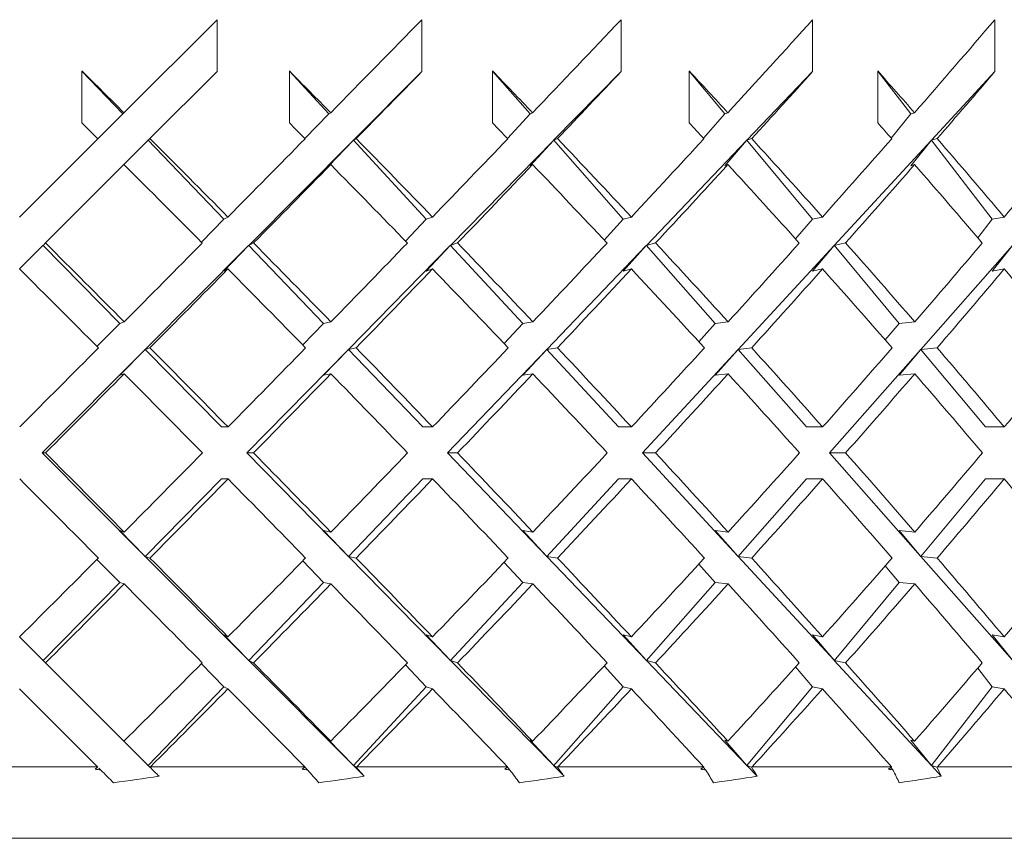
# Model space of a CAD drawing. Header units: inches. Extents: x 2.6 to 18.2, y 0.6 to 16.4.
# Tile 13 of 44: x 5.214 to 5.616, y 12.174 to 12.508. Entities that reach past the tile are written whole.
import ezdxf

# ---------------------------------------------------------------- set-up
doc = ezdxf.new("R2010")
doc.units = ezdxf.units.IN
doc.header["$MEASUREMENT"] = 0

msp = doc.modelspace()

# ---------------------------------------------------------------- linework, layer by layer
at = {"color": 7, "linetype": 'Continuous', "lineweight": 15}
for p, q in [((5.2949, 12.50808), (5.2569, 12.47009)), ((5.2949, 12.50808), (5.2949, 12.48687)), ((5.37854, 12.50808), (5.37854, 12.48687)), ((5.45987, 12.50808), (5.45987, 12.48687)), ((5.53812, 12.50808), (5.53812, 12.48687)), ((5.61252, 12.50808), (5.61252, 12.48687)), ((5.23975, 12.46591), (5.23975, 12.48712)), ((5.23975, 12.48712), (5.25647, 12.46965)), ((5.26752, 12.45949), (5.2949, 12.48687)), ((5.32446, 12.46591), (5.32446, 12.48712)), ((5.32446, 12.48712), (5.3406, 12.46965)), ((5.37854, 12.48687), (5.35062, 12.45882)), ((5.40738, 12.46591), (5.40738, 12.48712)), ((5.40738, 12.48712), (5.42279, 12.46965)), ((5.45987, 12.48687), (5.43236, 12.45882)), ((5.48772, 12.46591), (5.48772, 12.48712)), ((5.48772, 12.48712), (5.50225, 12.46965)), ((5.53812, 12.48687), (5.51128, 12.45882)), ((5.5647, 12.46591), (5.5647, 12.48712)), ((5.5647, 12.48712), (5.57821, 12.46965)), ((5.61252, 12.48687), (5.58661, 12.45882)), ((5.25647, 12.46965), (5.24626, 12.45945)), ((5.25647, 12.46965), (5.2569, 12.47009)), ((5.3406, 12.46965), (5.33081, 12.45951)), ((5.3406, 12.46965), (5.34131, 12.47009)), ((5.42279, 12.46965), (5.4135, 12.45957)), ((5.42279, 12.46965), (5.42378, 12.47009)), ((5.50225, 12.46965), (5.49355, 12.45964)), ((5.50225, 12.46965), (5.50351, 12.47009)), ((5.57821, 12.46965), (5.57018, 12.45972)), ((5.57821, 12.46965), (5.57972, 12.47009)), ((5.24626, 12.45945), (5.21428, 12.42747)), ((5.26752, 12.45949), (5.26685, 12.45882)), ((5.35173, 12.45949), (5.35062, 12.45882)), ((5.4339, 12.45949), (5.43236, 12.45882)), ((5.51323, 12.45949), (5.51128, 12.45882)), ((5.58895, 12.45949), (5.58661, 12.45882)), ((5.2569, 12.44887), (5.26672, 12.45869)), ((5.26672, 12.45894), (5.26685, 12.45882)), ((5.26672, 12.45894), (5.26672, 12.45869)), ((5.26672, 12.45894), (5.29766, 12.42661)), ((5.3505, 12.45869), (5.30791, 12.4159)), ((5.3406, 12.44844), (5.3505, 12.45869)), ((5.3505, 12.45894), (5.35062, 12.45882)), ((5.3505, 12.45894), (5.3505, 12.45869)), ((5.3505, 12.45894), (5.38037, 12.42661)), ((5.43224, 12.45869), (5.39027, 12.4159)), ((5.42279, 12.44844), (5.43224, 12.45869)), ((5.43224, 12.45894), (5.43236, 12.45882)), ((5.43224, 12.45894), (5.43224, 12.45869)), ((5.43224, 12.45894), (5.46075, 12.42661)), ((5.51115, 12.45869), (5.47021, 12.4159)), ((5.50225, 12.44844), (5.51115, 12.45869)), ((5.51115, 12.45894), (5.51128, 12.45882)), ((5.51115, 12.45894), (5.51115, 12.45869)), ((5.51115, 12.45894), (5.53804, 12.42661)), ((5.58649, 12.45869), (5.54695, 12.4159)), ((5.57821, 12.44844), (5.58649, 12.45869)), ((5.58649, 12.45894), (5.58661, 12.45882)), ((5.58649, 12.45894), (5.58649, 12.45869)), ((5.58649, 12.45894), (5.61148, 12.42661)), ((5.22489, 12.41687), (5.2569, 12.44887)), ((5.3406, 12.44844), (5.34131, 12.44887)), ((5.42279, 12.44844), (5.42378, 12.44887)), ((5.50225, 12.44844), (5.50351, 12.44887)), ((5.57821, 12.44844), (5.57972, 12.44887)), ((5.29766, 12.42661), (5.29936, 12.42747)), ((5.38037, 12.42661), (5.3829, 12.42747)), ((5.46075, 12.42661), (5.46409, 12.42747)), ((5.53804, 12.42661), (5.54216, 12.42747)), ((5.61148, 12.42661), (5.61633, 12.42747)), ((5.29766, 12.42661), (5.2885, 12.41722)), ((5.38037, 12.42661), (5.3719, 12.41761)), ((5.46075, 12.42661), (5.45305, 12.41804)), ((5.53804, 12.42661), (5.53117, 12.4185)), ((5.61148, 12.42661), (5.6055, 12.41902)), ((5.21428, 12.40625), (5.2238, 12.41577)), ((5.2238, 12.41603), (5.22393, 12.4159)), ((5.2238, 12.41603), (5.2238, 12.41577)), ((5.2238, 12.41603), (5.25518, 12.38403)), ((5.22489, 12.41687), (5.22393, 12.4159)), ((5.30779, 12.41577), (5.26561, 12.3734)), ((5.29766, 12.4054), (5.30779, 12.41577)), ((5.30779, 12.41603), (5.30791, 12.4159)), ((5.30779, 12.41603), (5.30779, 12.41577)), ((5.30779, 12.41603), (5.33841, 12.38403)), ((5.30983, 12.41687), (5.30791, 12.4159)), ((5.39014, 12.41577), (5.34858, 12.3734)), ((5.38037, 12.4054), (5.39014, 12.41577)), ((5.39014, 12.41603), (5.39027, 12.4159)), ((5.39014, 12.41603), (5.39014, 12.41577)), ((5.39014, 12.41603), (5.41971, 12.38403)), ((5.39312, 12.41687), (5.39027, 12.4159)), ((5.47008, 12.41577), (5.42953, 12.3734)), ((5.46075, 12.4054), (5.47008, 12.41577)), ((5.47008, 12.41603), (5.47021, 12.4159)), ((5.47008, 12.41603), (5.47008, 12.41577)), ((5.47008, 12.41603), (5.4983, 12.38403)), ((5.47397, 12.41687), (5.47021, 12.4159)), ((5.54684, 12.41577), (5.50769, 12.3734)), ((5.53804, 12.4054), (5.54684, 12.41577)), ((5.54684, 12.41603), (5.54695, 12.4159)), ((5.54684, 12.41603), (5.54684, 12.41577)), ((5.54684, 12.41603), (5.57344, 12.38403)), ((5.55158, 12.41687), (5.54695, 12.4159)), ((5.61966, 12.41577), (5.58229, 12.3734)), ((5.61148, 12.4054), (5.61966, 12.41577)), ((5.29766, 12.4054), (5.29936, 12.40625)), ((5.38037, 12.4054), (5.3829, 12.40625)), ((5.46075, 12.4054), (5.46409, 12.40625)), ((5.53804, 12.4054), (5.54216, 12.40625)), ((5.61148, 12.4054), (5.61633, 12.40625)), ((5.25518, 12.38403), (5.24589, 12.3746)), ((5.25518, 12.38403), (5.257, 12.38464)), ((5.33841, 12.38403), (5.32991, 12.3752)), ((5.33841, 12.38403), (5.34141, 12.38464)), ((5.41971, 12.38403), (5.41209, 12.37583)), ((5.41971, 12.38403), (5.42388, 12.38464)), ((5.4983, 12.38403), (5.49164, 12.37651)), ((5.4983, 12.38403), (5.5036, 12.38464)), ((5.57344, 12.38403), (5.56778, 12.37725)), ((5.57344, 12.38403), (5.57981, 12.38464)), ((5.26549, 12.37327), (5.22352, 12.3311)), ((5.25518, 12.36282), (5.26549, 12.37327)), ((5.26549, 12.37352), (5.26561, 12.3734)), ((5.26549, 12.37352), (5.26549, 12.37327)), ((5.26549, 12.37352), (5.29669, 12.34171)), ((5.26751, 12.37403), (5.26561, 12.3734)), ((5.34846, 12.37327), (5.3071, 12.3311)), ((5.33841, 12.36282), (5.34846, 12.37327)), ((5.34846, 12.37352), (5.34858, 12.3734)), ((5.34846, 12.37352), (5.34846, 12.37327)), ((5.34846, 12.37352), (5.37891, 12.34171)), ((5.35173, 12.37403), (5.34858, 12.3734)), ((5.42941, 12.37327), (5.38906, 12.3311)), ((5.41971, 12.36282), (5.42941, 12.37327)), ((5.42941, 12.37352), (5.42953, 12.3734)), ((5.42941, 12.37352), (5.42941, 12.37327)), ((5.42941, 12.37352), (5.45881, 12.34171)), ((5.4339, 12.37403), (5.42953, 12.3734)), ((5.50757, 12.37327), (5.46861, 12.3311)), ((5.4983, 12.36282), (5.50757, 12.37327)), ((5.50757, 12.37352), (5.50769, 12.3734)), ((5.50757, 12.37352), (5.50757, 12.37327)), ((5.50757, 12.37352), (5.53563, 12.34171)), ((5.51323, 12.37403), (5.50769, 12.3734)), ((5.58218, 12.37327), (5.54498, 12.3311)), ((5.57344, 12.36282), (5.58218, 12.37327)), ((5.58218, 12.37352), (5.58229, 12.3734)), ((5.58218, 12.37352), (5.58218, 12.37327)), ((5.58218, 12.37352), (5.60863, 12.34171)), ((5.58895, 12.37403), (5.58229, 12.3734)), ((5.25518, 12.36282), (5.257, 12.36342)), ((5.33841, 12.36282), (5.34141, 12.36342)), ((5.41971, 12.36282), (5.42388, 12.36342)), ((5.4983, 12.36282), (5.5036, 12.36342)), ((5.57344, 12.36282), (5.57981, 12.36342)), ((5.29669, 12.34171), (5.29941, 12.34171)), ((5.37891, 12.34171), (5.38295, 12.34171)), ((5.45881, 12.34171), (5.46414, 12.34171)), ((5.53563, 12.34171), (5.5422, 12.34171)), ((5.60863, 12.34171), (5.61638, 12.34171)), ((5.22352, 12.3311), (5.26549, 12.28893)), ((5.22352, 12.3311), (5.22489, 12.3311)), ((5.3071, 12.3311), (5.34846, 12.28893)), ((5.3071, 12.3311), (5.30983, 12.3311)), ((5.38906, 12.3311), (5.42941, 12.28893)), ((5.38906, 12.3311), (5.39312, 12.3311)), ((5.46861, 12.3311), (5.50757, 12.28893)), ((5.46861, 12.3311), (5.47396, 12.3311)), ((5.54498, 12.3311), (5.58218, 12.28893)), ((5.54498, 12.3311), (5.55158, 12.3311)), ((5.29669, 12.32049), (5.26549, 12.28868)), ((5.29669, 12.32049), (5.29941, 12.32049)), ((5.37891, 12.32049), (5.34846, 12.28868)), ((5.37891, 12.32049), (5.38295, 12.32049)), ((5.45881, 12.32049), (5.42941, 12.28868)), ((5.45881, 12.32049), (5.46414, 12.32049)), ((5.53563, 12.32049), (5.50757, 12.28868)), ((5.53563, 12.32049), (5.5422, 12.32049)), ((5.60863, 12.32049), (5.58218, 12.28868)), ((5.60863, 12.32049), (5.61638, 12.32049)), ((5.26549, 12.28893), (5.25518, 12.29938)), ((5.257, 12.29878), (5.25518, 12.29938)), ((5.34846, 12.28893), (5.33841, 12.29938)), ((5.34141, 12.29878), (5.33841, 12.29938)), ((5.42941, 12.28893), (5.41971, 12.29938)), ((5.42388, 12.29878), (5.41971, 12.29938)), ((5.50757, 12.28893), (5.4983, 12.29938)), ((5.5036, 12.29878), (5.4983, 12.29938)), ((5.57981, 12.29878), (5.57344, 12.29938)), ((5.58218, 12.28893), (5.57344, 12.29938)), ((5.24589, 12.2876), (5.25518, 12.27817)), ((5.26549, 12.28893), (5.26549, 12.28868)), ((5.26561, 12.2888), (5.26549, 12.28868)), ((5.26561, 12.2888), (5.30779, 12.24643)), ((5.26561, 12.2888), (5.26751, 12.28817)), ((5.32991, 12.287), (5.33841, 12.27817)), ((5.34846, 12.28893), (5.34846, 12.28868)), ((5.34858, 12.2888), (5.34846, 12.28868)), ((5.34858, 12.2888), (5.39014, 12.24643)), ((5.34858, 12.2888), (5.35173, 12.28817)), ((5.42941, 12.28893), (5.42941, 12.28868)), ((5.42953, 12.2888), (5.42941, 12.28868)), ((5.42953, 12.2888), (5.47008, 12.24643)), ((5.42953, 12.2888), (5.4339, 12.28817)), ((5.50757, 12.28893), (5.50757, 12.28868)), ((5.50769, 12.2888), (5.50757, 12.28868)), ((5.50769, 12.2888), (5.54684, 12.24643)), ((5.50769, 12.2888), (5.51323, 12.28817)), ((5.58218, 12.28893), (5.58218, 12.28868)), ((5.58229, 12.2888), (5.58218, 12.28868)), ((5.58229, 12.2888), (5.61966, 12.24643)), ((5.58229, 12.2888), (5.58895, 12.28817)), ((5.41209, 12.28637), (5.41971, 12.27817)), ((5.49164, 12.28569), (5.4983, 12.27817)), ((5.56778, 12.28495), (5.57344, 12.27817)), ((5.25518, 12.27817), (5.2238, 12.24617)), ((5.257, 12.27756), (5.25518, 12.27817)), ((5.33841, 12.27817), (5.30779, 12.24617)), ((5.34141, 12.27756), (5.33841, 12.27817)), ((5.41971, 12.27817), (5.39014, 12.24617)), ((5.42388, 12.27756), (5.41971, 12.27817)), ((5.4983, 12.27817), (5.47008, 12.24617)), ((5.5036, 12.27756), (5.4983, 12.27817)), ((5.57344, 12.27817), (5.54684, 12.24617)), ((5.57981, 12.27756), (5.57344, 12.27817)), ((5.2238, 12.24643), (5.21428, 12.25595)), ((5.29936, 12.25595), (5.29766, 12.2568)), ((5.30779, 12.24643), (5.29766, 12.2568)), ((5.3829, 12.25595), (5.38037, 12.2568)), ((5.39014, 12.24643), (5.38037, 12.2568)), ((5.46409, 12.25595), (5.46075, 12.2568)), ((5.47008, 12.24643), (5.46075, 12.2568)), ((5.54216, 12.25595), (5.53804, 12.2568)), ((5.54684, 12.24643), (5.53804, 12.2568)), ((5.61633, 12.25595), (5.61148, 12.2568)), ((5.61966, 12.24643), (5.61148, 12.2568)), ((5.2238, 12.24643), (5.2238, 12.24617)), ((5.30779, 12.24643), (5.30779, 12.24617)), ((5.39014, 12.24643), (5.39014, 12.24617)), ((5.47008, 12.24643), (5.47008, 12.24617)), ((5.54684, 12.24643), (5.54684, 12.24617)), ((5.22393, 12.2463), (5.2238, 12.24617)), ((5.22393, 12.2463), (5.22489, 12.24534)), ((5.2569, 12.21333), (5.22489, 12.24534)), ((5.2885, 12.24498), (5.29766, 12.23559)), ((5.30791, 12.2463), (5.30779, 12.24617)), ((5.30791, 12.2463), (5.3505, 12.20351)), ((5.30791, 12.2463), (5.30983, 12.24534)), ((5.3719, 12.24459), (5.38037, 12.23559)), ((5.39027, 12.2463), (5.39014, 12.24617)), ((5.39027, 12.2463), (5.43224, 12.20351)), ((5.39027, 12.2463), (5.39312, 12.24534)), ((5.45305, 12.24416), (5.46075, 12.23559)), ((5.47021, 12.2463), (5.47008, 12.24617)), ((5.47021, 12.2463), (5.51115, 12.20351)), ((5.47021, 12.2463), (5.47397, 12.24534)), ((5.53117, 12.2437), (5.53804, 12.23559)), ((5.54695, 12.2463), (5.54684, 12.24617)), ((5.54695, 12.2463), (5.58649, 12.20351)), ((5.54695, 12.2463), (5.55158, 12.24534)), ((5.6055, 12.24318), (5.61148, 12.23559)), ((5.21428, 12.23473), (5.2461, 12.20292)), ((5.29766, 12.23559), (5.26672, 12.20326)), ((5.29936, 12.23473), (5.29766, 12.23559)), ((5.38037, 12.23559), (5.3505, 12.20326)), ((5.3829, 12.23473), (5.38037, 12.23559)), ((5.46075, 12.23559), (5.43224, 12.20326)), ((5.46409, 12.23473), (5.46075, 12.23559)), ((5.53804, 12.23559), (5.51115, 12.20326)), ((5.54216, 12.23473), (5.53804, 12.23559)), ((5.61148, 12.23559), (5.58649, 12.20326)), ((5.61633, 12.23473), (5.61148, 12.23559)), ((5.26672, 12.20351), (5.2569, 12.21333)), ((5.34131, 12.21333), (5.3406, 12.21376)), ((5.3505, 12.20351), (5.3406, 12.21376)), ((5.42378, 12.21333), (5.42279, 12.21376)), ((5.43224, 12.20351), (5.42279, 12.21376)), ((5.50351, 12.21333), (5.50225, 12.21376)), ((5.51115, 12.20351), (5.50225, 12.21376)), ((5.57972, 12.21333), (5.57821, 12.21376)), ((5.58649, 12.20351), (5.57821, 12.21376)), ((5.18227, 12.20292), (5.2461, 12.20292)), ((5.24624, 12.20277), (5.2461, 12.20292)), ((5.24667, 12.20234), (5.24751, 12.20151)), ((5.26672, 12.20351), (5.26672, 12.20326)), ((5.26685, 12.20338), (5.26672, 12.20326)), ((5.26685, 12.20338), (5.26749, 12.20274)), ((5.26772, 12.20292), (5.26749, 12.20274)), ((5.26772, 12.20292), (5.3307, 12.20292)), ((5.33083, 12.20277), (5.3307, 12.20292)), ((5.33077, 12.20273), (5.33195, 12.20151)), ((5.3505, 12.20351), (5.3505, 12.20326)), ((5.35062, 12.20338), (5.3505, 12.20326)), ((5.35062, 12.20338), (5.35497, 12.19901)), ((5.35062, 12.20338), (5.35169, 12.20274)), ((5.35193, 12.20292), (5.35169, 12.20274)), ((5.35193, 12.20292), (5.41346, 12.20292)), ((5.41345, 12.20268), (5.41453, 12.20151)), ((5.41357, 12.20277), (5.41346, 12.20292)), ((5.43224, 12.20351), (5.43224, 12.20326)), ((5.43236, 12.20338), (5.43224, 12.20326)), ((5.43236, 12.20338), (5.43665, 12.19901)), ((5.43236, 12.20338), (5.43384, 12.20274)), ((5.43409, 12.20292), (5.43384, 12.20274)), ((5.43409, 12.20292), (5.49358, 12.20292)), ((5.49348, 12.20264), (5.49446, 12.20151)), ((5.49367, 12.20277), (5.49358, 12.20292)), ((5.51115, 12.20351), (5.51115, 12.20326)), ((5.51128, 12.20338), (5.51115, 12.20326)), ((5.51128, 12.20338), (5.51546, 12.19901)), ((5.51128, 12.20338), (5.51315, 12.20274)), ((5.51341, 12.20292), (5.51315, 12.20274)), ((5.51341, 12.20292), (5.57028, 12.20292)), ((5.57009, 12.2026), (5.57097, 12.20151)), ((5.57035, 12.20277), (5.57028, 12.20292)), ((5.58649, 12.20351), (5.58649, 12.20326)), ((5.58661, 12.20338), (5.58649, 12.20326)), ((5.58661, 12.20338), (5.59064, 12.19901)), ((5.58661, 12.20338), (5.58886, 12.20274)), ((5.58913, 12.20292), (5.58886, 12.20274)), ((5.58913, 12.20292), (5.64282, 12.20292)), ((5.75772, 12.17367), (4.264, 12.17367))]:
    msp.add_line(p, q, dxfattribs=at)
for centre, major_axis, ratio, start_param, end_param in [((5.139, 12.35219), (0.87395, 0.87395), 0.049127, 4.89663, 4.940601), ((5.139, 12.35219), (0.87079, 0.87079), 0.098491, 4.945717, 4.989689), ((5.139, 12.35219), (0.86553, 0.86553), 0.148336, 4.994804, 5.038776), ((5.139, 12.35219), (0.85819, 0.85819), 0.198912, 5.043892, 5.087863), ((5.139, 12.33123), (0.86553, -0.86553), 0.148336, 1.582905, 1.602659), ((5.139, 12.33123), (0.85819, -0.85819), 0.198912, 1.533818, 1.553572), ((5.139, 12.33097), (0.87395, 0.87395), 0.049127, 4.908884, 4.940601), ((5.139, 12.33123), (0.84878, -0.84878), 0.250487, 1.48473, 1.504484), ((5.139, 12.33097), (0.87079, 0.87079), 0.098491, 4.957972, 4.989689), ((5.139, 12.33123), (0.83732, -0.83732), 0.303347, 1.435643, 1.455397), ((5.139, 12.33097), (0.86553, 0.86553), 0.148336, 5.007059, 5.038776), ((5.139, 12.33123), (0.82385, -0.82385), 0.357806, 1.386556, 1.406309), ((5.139, 12.33097), (0.85819, 0.85819), 0.198912, 5.056147, 5.087863), ((5.139, 12.31001), (0.86553, -0.86553), 0.148336, 1.595162, 1.602659), ((5.139, 12.31001), (0.85819, -0.85819), 0.198912, 1.546074, 1.553572), ((5.139, 12.31001), (0.84878, -0.84878), 0.250487, 1.496987, 1.504484), ((5.139, 12.31001), (0.83732, -0.83732), 0.303347, 1.4479, 1.455397), ((5.139, 12.31001), (0.82385, -0.82385), 0.357806, 1.398812, 1.406309), ((5.139, 12.33123), (0.86553, -0.86553), 0.148336, 1.533745, 1.57065), ((5.139, 12.35219), (0.87395, 0.87395), 0.049127, 4.847615, 4.884373), ((5.139, 12.33123), (0.85819, -0.85819), 0.198912, 1.484657, 1.521563), ((5.139, 12.35219), (0.87079, 0.87079), 0.098491, 4.896703, 4.933461), ((5.139, 12.33123), (0.84878, -0.84878), 0.250487, 1.43557, 1.472476), ((5.139, 12.35219), (0.86553, 0.86553), 0.148336, 4.94579, 4.982548), ((5.139, 12.33123), (0.83732, -0.83732), 0.303347, 1.386482, 1.423388), ((5.139, 12.35219), (0.85819, 0.85819), 0.198912, 4.994878, 5.031635), ((5.139, 12.33123), (0.82385, -0.82385), 0.357806, 1.337395, 1.374301), ((5.139, 12.35219), (0.84878, 0.84878), 0.250487, 5.043965, 5.080723), ((5.139, 12.31001), (0.86553, -0.86553), 0.148336, 1.545927, 1.582905), ((5.139, 12.33097), (0.87395, 0.87395), 0.049127, 4.859796, 4.89663), ((5.139, 12.31001), (0.85819, -0.85819), 0.198912, 1.49684, 1.533818), ((5.139, 12.33097), (0.87079, 0.87079), 0.098491, 4.908884, 4.945717), ((5.139, 12.31001), (0.84878, -0.84878), 0.250487, 1.447752, 1.48473), ((5.139, 12.33097), (0.86553, 0.86553), 0.148336, 4.957971, 4.994804), ((5.139, 12.31001), (0.83732, -0.83732), 0.303347, 1.398665, 1.435643), ((5.139, 12.33097), (0.85819, 0.85819), 0.198912, 5.007058, 5.043892), ((5.139, 12.31001), (0.82385, -0.82385), 0.357806, 1.349578, 1.386556), ((5.139, 12.33123), (0.87079, -0.87079), 0.098491, 1.533701, 1.570651), ((5.139, 12.35219), (0.87395, 0.87395), 0.049127, 4.798572, 4.835433), ((5.139, 12.33123), (0.86553, -0.86553), 0.148336, 1.484614, 1.521564), ((5.139, 12.35219), (0.87079, 0.87079), 0.098491, 4.847659, 4.88452), ((5.139, 12.33123), (0.85819, -0.85819), 0.198912, 1.435526, 1.472476), ((5.139, 12.35219), (0.86553, 0.86553), 0.148336, 4.896746, 4.933608), ((5.139, 12.33123), (0.84878, -0.84878), 0.250487, 1.386439, 1.423389), ((5.139, 12.35219), (0.85819, 0.85819), 0.198912, 4.945834, 4.982695), ((5.139, 12.33123), (0.83732, -0.83732), 0.303347, 1.337352, 1.374302), ((5.139, 12.35219), (0.84878, 0.84878), 0.250487, 4.994921, 5.031782), ((5.139, 12.31001), (0.87079, -0.87079), 0.098491, 1.54584, 1.582832), ((5.139, 12.33097), (0.87395, 0.87395), 0.049127, 4.810708, 4.847615), ((5.139, 12.31001), (0.86553, -0.86553), 0.148336, 1.496752, 1.533745), ((5.139, 12.33097), (0.87079, 0.87079), 0.098491, 4.859796, 4.896703), ((5.139, 12.31001), (0.85819, -0.85819), 0.198912, 1.447665, 1.484657), ((5.139, 12.33097), (0.86553, 0.86553), 0.148336, 4.908883, 4.94579), ((5.139, 12.31001), (0.84878, -0.84878), 0.250487, 1.398577, 1.43557), ((5.139, 12.33097), (0.85819, 0.85819), 0.198912, 4.95797, 4.994878), ((5.139, 12.31001), (0.83732, -0.83732), 0.303347, 1.34949, 1.386482), ((5.139, 12.33097), (0.84878, 0.84878), 0.250487, 5.007058, 5.043965), ((5.139, 12.31001), (0.82385, -0.82385), 0.357806, 1.300403, 1.337395), ((5.139, 12.35219), (0.87395, 0.87395), 0.049127, 4.749499, 4.786433), ((5.139, 12.33123), (0.87079, -0.87079), 0.098491, 1.484599, 1.521564), ((5.139, 12.35219), (0.87079, 0.87079), 0.098491, 4.798586, 4.83552), ((5.139, 12.33123), (0.86553, -0.86553), 0.148336, 1.435512, 1.472477), ((5.139, 12.35219), (0.86553, 0.86553), 0.148336, 4.847673, 4.884608), ((5.139, 12.33123), (0.85819, -0.85819), 0.198912, 1.386425, 1.42339), ((5.139, 12.35219), (0.85819, 0.85819), 0.198912, 4.896761, 4.933695), ((5.139, 12.33123), (0.84878, -0.84878), 0.250487, 1.337337, 1.374302), ((5.139, 12.35219), (0.84878, 0.84878), 0.250487, 4.945848, 4.982783), ((5.139, 12.33123), (0.83732, -0.83732), 0.303347, 1.28825, 1.325215), ((5.139, 12.35219), (0.83732, 0.83732), 0.303347, 4.994936, 5.03187), ((5.139, 12.33097), (0.87395, 0.87395), 0.049127, 4.761621, 4.798572), ((5.139, 12.31001), (0.87079, -0.87079), 0.098491, 1.496723, 1.533701), ((5.139, 12.33097), (0.87079, 0.87079), 0.098491, 4.810708, 4.847659), ((5.139, 12.31001), (0.86553, -0.86553), 0.148336, 1.447636, 1.484614), ((5.139, 12.33097), (0.86553, 0.86553), 0.148336, 4.859796, 4.896746), ((5.139, 12.31001), (0.85819, -0.85819), 0.198912, 1.398548, 1.435526), ((5.139, 12.33097), (0.85819, 0.85819), 0.198912, 4.908883, 4.945834), ((5.139, 12.31001), (0.84878, -0.84878), 0.250487, 1.349461, 1.386439), ((5.139, 12.33097), (0.84878, 0.84878), 0.250487, 4.95797, 4.994921), ((5.139, 12.31001), (0.83732, -0.83732), 0.303347, 1.300374, 1.337352), ((5.139, 12.33123), (0.87395, -0.87395), 0.049127, 1.484614, 1.521565), ((5.139, 12.35219), (0.87079, 0.87079), 0.098491, 4.749484, 4.786462), ((5.139, 12.33123), (0.87079, -0.87079), 0.098491, 1.435526, 1.472477), ((5.139, 12.35219), (0.86553, 0.86553), 0.148336, 4.798572, 4.83555), ((5.139, 12.33123), (0.86553, -0.86553), 0.148336, 1.386439, 1.42339), ((5.139, 12.35219), (0.85819, 0.85819), 0.198912, 4.847659, 4.884637), ((5.139, 12.33123), (0.85819, -0.85819), 0.198912, 1.337352, 1.374302), ((5.139, 12.35219), (0.84878, 0.84878), 0.250487, 4.896746, 4.933724), ((5.139, 12.33123), (0.84878, -0.84878), 0.250487, 1.288264, 1.325215), ((5.139, 12.35219), (0.83732, 0.83732), 0.303347, 4.945834, 4.982812), ((5.139, 12.31001), (0.87395, -0.87395), 0.049127, 1.496752, 1.533687), ((5.139, 12.33097), (0.87079, 0.87079), 0.098491, 4.761621, 4.798586), ((5.139, 12.31001), (0.87079, -0.87079), 0.098491, 1.447665, 1.484599), ((5.139, 12.33097), (0.86553, 0.86553), 0.148336, 4.810708, 4.847673), ((5.139, 12.31001), (0.86553, -0.86553), 0.148336, 1.398577, 1.435512), ((5.139, 12.33097), (0.85819, 0.85819), 0.198912, 4.859796, 4.896761), ((5.139, 12.31001), (0.85819, -0.85819), 0.198912, 1.34949, 1.386425), ((5.139, 12.33097), (0.84878, 0.84878), 0.250487, 4.908883, 4.945848), ((5.139, 12.31001), (0.84878, -0.84878), 0.250487, 1.300403, 1.337337), ((5.139, 12.33097), (0.83732, 0.83732), 0.303347, 4.95797, 4.994936), ((5.139, 12.31001), (0.83732, -0.83732), 0.303347, 1.251315, 1.28825), ((5.139, 12.35219), (0.87079, 0.87079), 0.098491, 4.700353, 4.737346), ((5.139, 12.33123), (0.87395, -0.87395), 0.049127, 1.43557, 1.472477), ((5.139, 12.35219), (0.86553, 0.86553), 0.148336, 4.749441, 4.786433), ((5.139, 12.33123), (0.87079, -0.87079), 0.098491, 1.386482, 1.42339), ((5.139, 12.35219), (0.85819, 0.85819), 0.198912, 4.798528, 4.83552), ((5.139, 12.33123), (0.86553, -0.86553), 0.148336, 1.337395, 1.374302), ((5.139, 12.35219), (0.84878, 0.84878), 0.250487, 4.847615, 4.884608), ((5.139, 12.33123), (0.85819, -0.85819), 0.198912, 1.288308, 1.325215), ((5.139, 12.35219), (0.83732, 0.83732), 0.303347, 4.896703, 4.933695), ((5.139, 12.33123), (0.84878, -0.84878), 0.250487, 1.23922, 1.276127), ((5.139, 12.35219), (0.82385, 0.82385), 0.357806, 4.94579, 4.982783), ((5.139, 12.33097), (0.87079, 0.87079), 0.098491, 4.712534, 4.749484), ((5.139, 12.31001), (0.87395, -0.87395), 0.049127, 1.447752, 1.484614), ((5.139, 12.33097), (0.86553, 0.86553), 0.148336, 4.761621, 4.798572), ((5.139, 12.31001), (0.87079, -0.87079), 0.098491, 1.398665, 1.435526), ((5.139, 12.33097), (0.85819, 0.85819), 0.198912, 4.810709, 4.847659), ((5.139, 12.31001), (0.86553, -0.86553), 0.148336, 1.349578, 1.386439), ((5.139, 12.33097), (0.84878, 0.84878), 0.250487, 4.859796, 4.896746), ((5.139, 12.31001), (0.85819, -0.85819), 0.198912, 1.30049, 1.337352), ((5.139, 12.33097), (0.83732, 0.83732), 0.303347, 4.908884, 4.945834), ((5.139, 12.31001), (0.84878, -0.84878), 0.250487, 1.251403, 1.288264), ((5.139, 12.35219), (0.86553, 0.86553), 0.148336, 4.70028, 4.737258), ((5.139, 12.33123), (0.87395, -0.87395), 0.049127, 1.386556, 1.423389), ((5.139, 12.35219), (0.85819, 0.85819), 0.198912, 4.749368, 4.786345), ((5.139, 12.33123), (0.87079, -0.87079), 0.098491, 1.337468, 1.374302), ((5.139, 12.35219), (0.84878, 0.84878), 0.250487, 4.798455, 4.835433), ((5.139, 12.33123), (0.86553, -0.86553), 0.148336, 1.288381, 1.325214), ((5.139, 12.35219), (0.83732, 0.83732), 0.303347, 4.847542, 4.88452), ((5.139, 12.33123), (0.85819, -0.85819), 0.198912, 1.239293, 1.276127), ((5.139, 12.35219), (0.82385, 0.82385), 0.357806, 4.89663, 4.933608), ((5.139, 12.33097), (0.86553, 0.86553), 0.148336, 4.712771, 4.749441), ((5.139, 12.31001), (0.87395, -0.87395), 0.049127, 1.399004, 1.43557), ((5.139, 12.33097), (0.85819, 0.85819), 0.198912, 4.761859, 4.798528), ((5.139, 12.31001), (0.87079, -0.87079), 0.098491, 1.349916, 1.386482), ((5.139, 12.33097), (0.84878, 0.84878), 0.250487, 4.810946, 4.847615), ((5.139, 12.31001), (0.86553, -0.86553), 0.148336, 1.300829, 1.337395), ((5.139, 12.33097), (0.83732, 0.83732), 0.303347, 4.860033, 4.896703), ((5.139, 12.31001), (0.85819, -0.85819), 0.198912, 1.251742, 1.288308), ((5.139, 12.33097), (0.82385, 0.82385), 0.357806, 4.909121, 4.94579), ((5.139, 12.31001), (0.84878, -0.84878), 0.250487, 1.202654, 1.23922)]:
    msp.add_ellipse(centre, major_axis=major_axis, ratio=ratio, start_param=start_param, end_param=end_param, dxfattribs=at)
for points in [[(5.24515, 12.20193), (5.24551, 12.20221), (5.24588, 12.20249), (5.24624, 12.20277)], [(5.26749, 12.20274), (5.26873, 12.20149), (5.26998, 12.20025), (5.27122, 12.19901)], [(5.32967, 12.20193), (5.33006, 12.20221), (5.33044, 12.20249), (5.33083, 12.20277)], [(5.35169, 12.20274), (5.35279, 12.20149), (5.35388, 12.20025), (5.35497, 12.19901)], [(5.41236, 12.20193), (5.41276, 12.20221), (5.41317, 12.20249), (5.41357, 12.20277)], [(5.43384, 12.20274), (5.43478, 12.20149), (5.43572, 12.20025), (5.43665, 12.19901)], [(5.49241, 12.20193), (5.49283, 12.20221), (5.49325, 12.20249), (5.49367, 12.20277)], [(5.51315, 12.20274), (5.51392, 12.20149), (5.51469, 12.20025), (5.51546, 12.19901)], [(5.56906, 12.20193), (5.56949, 12.20221), (5.56992, 12.20249), (5.57035, 12.20277)], [(5.58886, 12.20274), (5.58946, 12.20149), (5.59005, 12.20025), (5.59064, 12.19901)], [(5.24515, 12.20193), (5.24593, 12.20179), (5.24672, 12.20165), (5.24751, 12.20151)], [(5.25263, 12.19638), (5.25093, 12.19809), (5.24922, 12.1998), (5.24751, 12.20151)], [(5.25263, 12.19638), (5.25883, 12.19719), (5.26503, 12.19807), (5.27122, 12.19901)], [(5.32967, 12.20193), (5.33043, 12.20179), (5.33119, 12.20165), (5.33195, 12.20151)], [(5.33648, 12.19638), (5.33497, 12.19809), (5.33346, 12.1998), (5.33195, 12.20151)], [(5.33648, 12.19638), (5.34265, 12.19719), (5.34881, 12.19807), (5.35497, 12.19901)], [(5.41236, 12.20193), (5.41308, 12.20179), (5.41381, 12.20165), (5.41453, 12.20151)], [(5.41842, 12.19638), (5.41713, 12.19809), (5.41583, 12.1998), (5.41453, 12.20151)], [(5.41842, 12.19638), (5.4245, 12.19719), (5.43058, 12.19807), (5.43665, 12.19901)], [(5.49241, 12.20193), (5.49309, 12.20179), (5.49378, 12.20165), (5.49446, 12.20151)], [(5.49767, 12.19638), (5.49661, 12.19809), (5.49553, 12.1998), (5.49446, 12.20151)], [(5.49767, 12.19638), (5.50361, 12.19719), (5.50954, 12.19807), (5.51546, 12.19901)], [(5.56906, 12.20193), (5.5697, 12.20179), (5.57033, 12.20165), (5.57097, 12.20151)], [(5.57347, 12.19638), (5.57264, 12.19809), (5.57181, 12.1998), (5.57097, 12.20151)], [(5.57347, 12.19638), (5.5792, 12.19719), (5.58492, 12.19807), (5.59064, 12.19901)]]:
    msp.add_open_spline(points, degree=3, dxfattribs=at)

doc.saveas('drawing.dxf')
